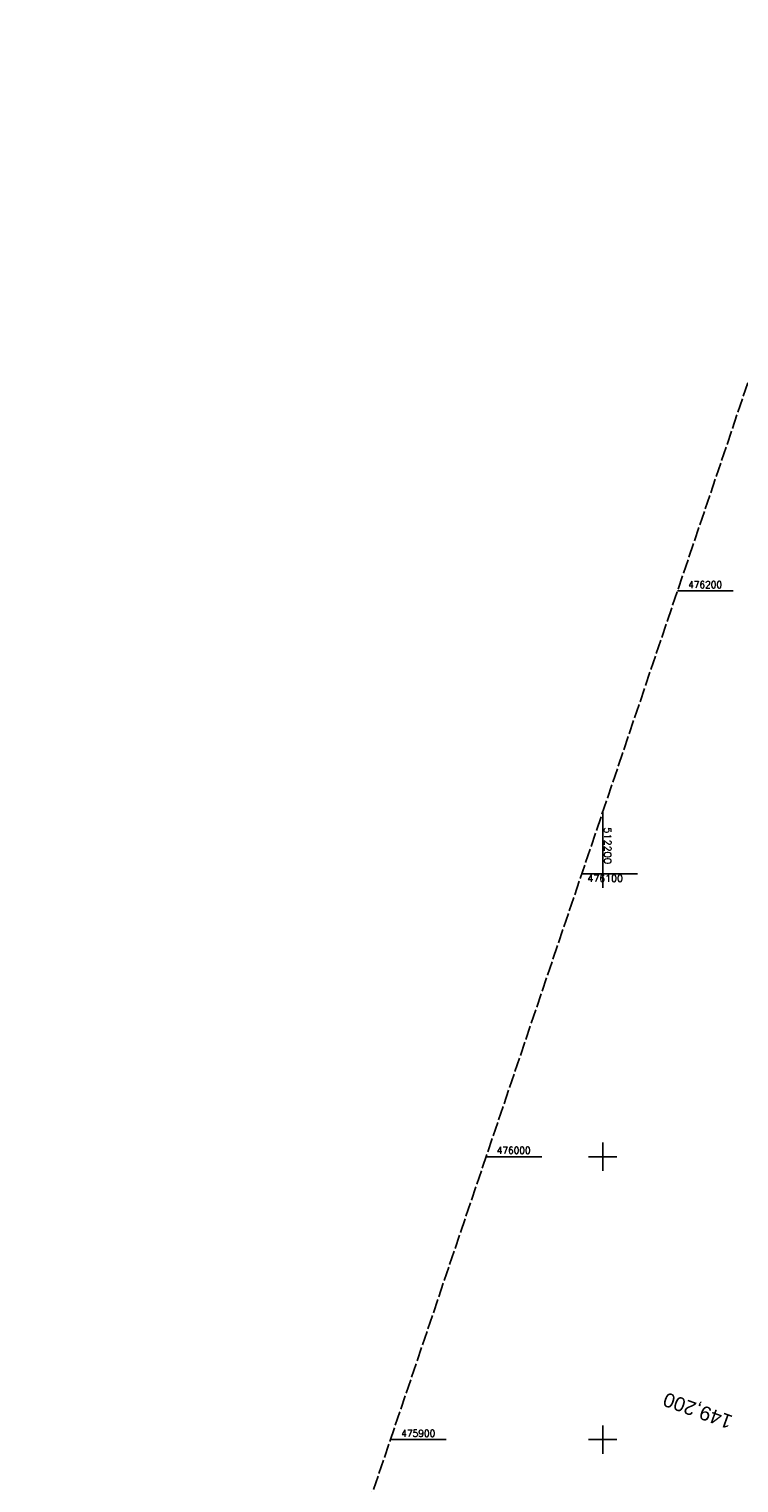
# Model space of a CAD drawing. Extents: x 511997 to 512565, y 475430 to 476399.
# Tile 4 of 6: x 511997 to 512248, y 475885 to 476399. Entities that reach past the tile are written whole.
import ezdxf
from ezdxf.enums import TextEntityAlignment as Align

# ---------------------------------------------------------------- set-up
doc = ezdxf.new("R2010")
doc.units = 0
doc.header["$LTSCALE"] = 10
doc.header["$MEASUREMENT"] = 0
for name, pattern in [('LT00', [0]), ('LT14', [0.6, 0.5, -0.1]), ('LT17', [0.15, 0.1, -0.05])]:
    doc.linetypes.add(name, pattern=pattern)
doc.layers.add('-BLATT_89-RAND', color=7, linetype='LT14', plot=False)
doc.layers.add('-ST-20', color=30, linetype='LT17')
doc.layers.add('V89_RASTER', color=250, linetype='LT00')
doc.styles.add('Beschrift', font='ARIAL.TTF')
doc.styles.get("Standard").update_dxf_attribs({"font": 'romans.shx'})

msp = doc.modelspace()

# ---------------------------------------------------------------- linework, layer by layer
at = {"layer": '-BLATT_89-RAND'}
msp.add_lwpolyline([(512293.56, 476398.61), (511997.32, 475522.33), (512269.2, 475430.42), (512565.44, 476306.7), (512293.56, 476398.61)], dxfattribs=at)
at = {"layer": 'V89_RASTER'}
for p, q in [((512246.1, 476200), (512226.41, 476200)), ((512200, 476121.87), (512200, 476095)), ((512192.61, 476100), (512212.29, 476100)), ((512200, 476005), (512200, 475995)), ((512178.48, 476000), (512158.8, 476000)), ((512205, 476000), (512195, 476000)), ((512200, 475905), (512200, 475895)), ((512124.99, 475900), (512144.68, 475900)), ((512195, 475900), (512205, 475900))]:
    msp.add_line(p, q, dxfattribs=at)

# ---------------------------------------------------------------- texts
at = {"layer": '-ST-20', "style": 'Beschrift'}
msp.add_text('149,200', height=5, rotation=160.2317, dxfattribs=at).set_placement((512245.44, 475905.95), align=Align.MIDDLE_LEFT)
at = {"layer": 'V89_RASTER'}
for s, rotation, width, p in [(' 476200', 359.9996, 0.931, (512228.6, 476201)), (' 512200', 269.9996, 1.006, (512200.54, 476118.15)), (' 476100', 359.9996, 0.979, (512192.9, 476097.17)), (' 476000', 359.9996, 0.928, (512160.98, 476001)), (' 475900', 359.9996, 0.938, (512127.18, 475901))]:
    msp.add_text(s, height=2.5, rotation=rotation, dxfattribs=dict(at, width=width)).set_placement(p)

doc.saveas('drawing.dxf')
